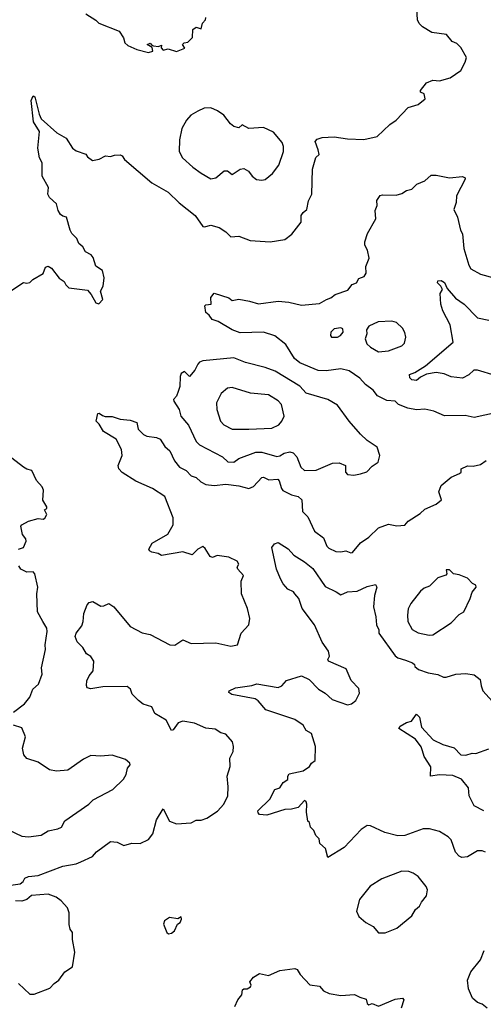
# Model space of a CAD drawing. Extents: x 1921360 to 2014538, y 768294 to 907744.
# Tile 178 of 256: x 1967172 to 1969991, y 801608 to 807596. Entities that reach past the tile are written whole.
import ezdxf

# ---------------------------------------------------------------- set-up
doc = ezdxf.new("R2010")
doc.units = 0

msp = doc.modelspace()

# ---------------------------------------------------------------- linework, layer by layer
at = {"layer": '0CON10XD'}
for points in [[(1968986.8, 806805), (1968969.5, 806855), (1968980.4, 806869.6), (1969011.3, 806878.7), (1969085, 806884.2), (1969165, 806871.5), (1969265, 806867.1), (1969345, 806886), (1969422.6, 806957.4), (1969461.2, 806985), (1969535, 807062), (1969595, 807080.8), (1969637.5, 807115), (1969632.5, 807145), (1969610, 807155), (1969610, 807165), (1969645, 807212.5), (1969685, 807227.5), (1969725, 807224), (1969788.8, 807241.2), (1969853.8, 807286.2), (1969881.7, 807338.3), (1969888.8, 807365), (1969855, 807427.5), (1969830.7, 807450.7), (1969802.3, 807462.3), (1969767.5, 807505), (1969678.3, 807518.3), (1969621.7, 807551.7), (1969601.7, 807571.7), (1969591.2, 807595), (1969586.7, 807665)], [(1967575, 807631.2), (1967635, 807593.3), (1967654.3, 807574.3), (1967776.7, 807525), (1967803.8, 807485), (1967812, 807455), (1967829.7, 807439.7), (1967884.3, 807414.3), (1967955, 807396.2), (1967982.5, 807405), (1967977.5, 807427.5), (1967947.5, 807445), (1967965, 807452.5), (1967975, 807440), (1967986.7, 807436.7), (1968016.7, 807433.3), (1968035, 807440), (1968032.5, 807425), (1968045, 807410), (1968075, 807418), (1968125, 807403.3), (1968176.4, 807423.6), (1968162.5, 807445), (1968172.5, 807455), (1968195, 807460), (1968222.5, 807487.5), (1968225, 807536.7), (1968245, 807550), (1968275, 807540), (1968283.8, 807575), (1968301.2, 807595), (1968305, 807610)], [(1967095, 805930), (1967195, 805997.5), (1967215, 805992.5), (1967235, 805997.5), (1967252.5, 806015), (1967315, 806052.5), (1967330, 806090), (1967345, 806096), (1967365, 806083.8), (1967413.1, 806023.1), (1967443.8, 806003.8), (1967452.4, 805982.4), (1967471.2, 805965), (1967585, 805950), (1967606.2, 805925), (1967635, 805873.3), (1967653, 805867), (1967678.8, 805895), (1967664, 805944), (1967680, 805975), (1967686, 806025), (1967675, 806070), (1967635, 806097.5), (1967619.5, 806149.5), (1967606.4, 806166.4), (1967573.3, 806185), (1967556.7, 806215), (1967531.2, 806235), (1967520, 806265), (1967490, 806295), (1967480, 806315), (1967457.5, 806395), (1967435, 806400), (1967421.2, 806411.2), (1967406.1, 806436.1), (1967396.2, 806475), (1967354.1, 806514.1), (1967344.1, 806534.1), (1967348, 806575), (1967309.2, 806645), (1967310, 806725), (1967292, 806755), (1967281.9, 806815), (1967293.8, 806915), (1967257.1, 806975), (1967241.4, 807105), (1967255, 807132.5), (1967265, 807127.5), (1967291.1, 807021.1), (1967303.2, 806993.2), (1967397.6, 806907.6), (1967455.9, 806875.9), (1967493.3, 806815), (1967515, 806797.5), (1967575, 806777.5), (1967585, 806762.5), (1967615, 806740), (1967655, 806747.5), (1967695, 806767.5), (1967723.8, 806763.8), (1967748.8, 806771.2), (1967783.9, 806773.9), (1967795, 806768.8), (1967810, 806745), (1967975, 806603.8), (1968075, 806547.1), (1968142.6, 806482.6), (1968239.2, 806405), (1968285, 806338.8), (1968296.1, 806336.1), (1968335, 806345.6), (1968385, 806332.9), (1968426, 806305), (1968455.7, 806275.7), (1968505, 806280), (1968573.9, 806253.9), (1968695, 806244.2), (1968785, 806259.2), (1968828, 806292), (1968883.8, 806365), (1968884, 806405), (1968896.1, 806423.9), (1968918.3, 806441.7), (1968928, 806495), (1968949.4, 806535), (1968953.3, 806686.7), (1968973.2, 806756.8), (1968994.2, 806775.8), (1968986.8, 806805)], [(1968645, 806619.2), (1968665, 806624.2), (1968708.9, 806661.1), (1968748.9, 806711.1), (1968776.7, 806793.3), (1968776.9, 806825), (1968768.8, 806848.8), (1968715, 806910.8), (1968655, 806939.2), (1968565, 806934), (1968525, 806957.1), (1968505, 806937.5), (1968475, 806946.7), (1968455, 806962.5), (1968414.6, 807014.6), (1968375, 807041.9), (1968335, 807058.9), (1968295, 807056.7), (1968255, 807040), (1968214, 807015), (1968185.7, 806984.3), (1968157.5, 806935), (1968144.2, 806865.8), (1968142, 806795), (1968162.5, 806755), (1968225, 806698.9), (1968275, 806661.9), (1968335, 806628.9), (1968365, 806634.5), (1968415, 806676.4), (1968435, 806675.7), (1968465, 806654.2), (1968512.6, 806687.4), (1968535, 806690.8), (1968563.8, 806675), (1968585, 806643.8), (1968613.1, 806623.1), (1968645, 806619.2)], [(1970065.6, 805205.6), (1969935, 805177.5), (1969881.7, 805188.3), (1969755, 805187.5), (1969690, 805215), (1969635, 805228), (1969585, 805224), (1969533, 805233), (1969476.4, 805256.4), (1969455, 805275.6), (1969405, 805280.8), (1969348.5, 805308.5), (1969322, 805342), (1969275, 805377.8), (1969240, 805415), (1969175, 805460), (1969125, 805472.7), (1969035, 805460), (1968987.2, 805462.8), (1968875, 805509.1), (1968842.5, 805535), (1968790.5, 805620.5), (1968723.7, 805673.7), (1968655, 805694.7), (1968512.4, 805692.4), (1968465, 805710.6), (1968379.7, 805759.7), (1968342.7, 805772.7), (1968325, 805798.8), (1968303.3, 805815), (1968297.5, 805855), (1968305, 805862.5), (1968337.5, 805865), (1968333.6, 805906.4), (1968355, 805932.5), (1968445, 805903.3), (1968465, 805888.8), (1968505.8, 805895.8), (1968570, 805885), (1968625, 805867.5), (1968745, 805884.5), (1968808.9, 805878.9), (1968885, 805859.4), (1968995, 805870), (1969037.5, 805895), (1969065, 805903.8), (1969090, 805925), (1969168.3, 805951.7), (1969194.3, 805985.7), (1969220, 805995), (1969235, 806021.2), (1969266.7, 806035), (1969280, 806055), (1969276.2, 806095), (1969297.5, 806145), (1969286.7, 806195), (1969270, 806225), (1969271.2, 806245), (1969287.5, 806295), (1969337.5, 806385), (1969334.4, 806435), (1969345.7, 806465), (1969344.3, 806495.7), (1969355.9, 806514.1), (1969363.8, 806526.2), (1969379.3, 806530.7), (1969461.2, 806528.8), (1969495, 806538.8), (1969525, 806558), (1969557.5, 806565), (1969587.5, 806595), (1969635, 806616.2), (1969675, 806650), (1969705, 806650), (1969785, 806634.3), (1969865, 806642.5), (1969880, 806635), (1969881.2, 806625), (1969828.8, 806525), (1969826.2, 806485), (1969811.2, 806441.2), (1969833.9, 806393.9), (1969852, 806315), (1969864.1, 806294.1), (1969873.8, 806205), (1969902.7, 806102.7), (1969915, 806080), (1969975, 806048.1), (1970055, 806026.7)], [(1970062.6, 805432.6), (1969955, 805464), (1969933.3, 805465), (1969903, 805437), (1969865, 805416), (1969795, 805424.4), (1969752.4, 805442.4), (1969705, 805449.4), (1969645, 805439.4), (1969608.9, 805421.1), (1969585, 805400.8), (1969557.5, 805405), (1969545, 805417.5), (1969542, 805438), (1969575, 805450), (1969640.1, 805489.9), (1969808.1, 805635), (1969790.3, 805740.3), (1969746, 805825), (1969733.8, 805865), (1969729.3, 805930.7), (1969742.5, 805955), (1969733.3, 805975), (1969712.5, 805995), (1969715, 806007.5), (1969735, 806008.8), (1969755, 805998), (1969770.6, 805960.6), (1969821.9, 805901.9), (1969875, 805865.6), (1969955, 805782.7), (1970025, 805768.1)], [(1969355, 805576.8), (1969415, 805582.7), (1969496.8, 805613.2), (1969512, 805628), (1969520.8, 805665), (1969515, 805692.5), (1969499.3, 805719.3), (1969464.2, 805755), (1969435, 805763.1), (1969351.4, 805758.6), (1969295, 805732.5), (1969280.7, 805709.3), (1969283.3, 805685), (1969273.3, 805655), (1969284, 805625), (1969305, 805604.4), (1969355, 805576.8)], [(1969105, 805664.4), (1969124, 805675), (1969139.2, 805695), (1969138, 805715), (1969125, 805722.5), (1969085, 805715.6), (1969064.3, 805695), (1969062.9, 805675), (1969068.8, 805665), (1969105, 805664.4)], [(1969204.1, 804825.9), (1969245, 804833.3), (1969284, 804846), (1969315, 804880), (1969352.5, 804905), (1969361.2, 804945), (1969345, 804996.7), (1969285.7, 805035.7), (1969245, 805074.2), (1969175, 805154.2), (1969105, 805250.6), (1969046.2, 805285), (1968915, 805324.5), (1968875, 805366.5), (1968725, 805458.5), (1968665, 805480), (1968545, 805510), (1968475, 805539.5), (1968285, 805520.6), (1968265, 805512.9), (1968255, 805501.4), (1968236.4, 805463.6), (1968205, 805426.7), (1968175, 805456.2), (1968155, 805443.8), (1968147.5, 805425), (1968145.5, 805364.5), (1968135.8, 805335), (1968125, 805306.7), (1968108, 805285), (1968109.2, 805275), (1968141.9, 805225), (1968153.1, 805185), (1968199.4, 805129.4), (1968245, 805030.6), (1968265, 805010.5), (1968405, 804937.5), (1968437.4, 804907.4), (1968475, 804905.7), (1968505, 804926.7), (1968607.5, 804965), (1968645, 804965.4), (1968735, 804939.2), (1968755, 804943.5), (1968780.5, 804959.5), (1968815, 804966.9), (1968835, 804961.4), (1968858.3, 804938.3), (1968882.5, 804875), (1968905, 804853.6), (1968975, 804856.7), (1969075, 804897.8), (1969115, 804900), (1969153.8, 804885), (1969153.1, 804845), (1969165, 804830), (1969204.1, 804825.9)], [(1968565, 805104.6), (1968705, 805110.9), (1968747.6, 805132.4), (1968767.1, 805155), (1968780, 805185), (1968764.5, 805255), (1968745, 805277.8), (1968685, 805313.5), (1968575, 805325.3), (1968465, 805358.9), (1968435, 805354.3), (1968398.3, 805321.7), (1968370, 805265), (1968370.5, 805225), (1968393.8, 805155), (1968412.7, 805132.8), (1968465, 805104.6), (1968565, 805104.6)], [(1967105, 802330), (1967175, 802341.2), (1967193.3, 802355), (1967203.3, 802375), (1967225, 802384.2), (1967285, 802390.8), (1967435, 802447.5), (1967515, 802462.5), (1967545, 802474.2), (1967615, 802506.2), (1967640, 802535), (1967725, 802598.8), (1967765, 802593.8), (1967805, 802574.2), (1967855, 802588.8), (1967905, 802586.7), (1967955, 802610), (1967981.4, 802645), (1968005, 802728.8), (1968045, 802796.7), (1968082.3, 802722.3), (1968125, 802705.7), (1968215, 802711.4), (1968245, 802726.9), (1968275, 802727.1), (1968309.3, 802740.7), (1968375, 802781.9), (1968414.6, 802825.4), (1968438.6, 802875), (1968440.3, 802929.7), (1968433.8, 802996.2), (1968451.5, 803055), (1968450, 803105), (1968470, 803145), (1968472.9, 803175), (1968465.8, 803205), (1968425, 803250), (1968395, 803259.2), (1968360.7, 803280.7), (1968305, 803288.1), (1968235, 803317.5), (1968165, 803329.4), (1968135, 803320.6), (1968105, 803277.5), (1968095, 803273.8), (1968063.8, 803335), (1967995, 803376.2), (1967975, 803417.5), (1967923.7, 803433.7), (1967894.5, 803454.5), (1967856.2, 803495), (1967846.2, 803525), (1967825, 803540.8), (1967678.8, 803538.8), (1967605, 803526), (1967582.5, 803532.5), (1967577.7, 803547.7), (1967580.6, 803575), (1967595, 803606.2), (1967618.6, 803635), (1967623.8, 803695), (1967605, 803723.3), (1967578.3, 803738.3), (1967556.8, 803776.8), (1967521.7, 803811.7), (1967510, 803845), (1967516, 803865), (1967550.9, 803909.1), (1967558.9, 803935), (1967562.9, 803985), (1967583.3, 804036.7), (1967595, 804051.2), (1967617, 804057), (1967665, 804030), (1967685, 804031.2), (1967715, 804046), (1967744.2, 804024.2), (1967844.5, 803904.5), (1967916.7, 803866.7), (1967966.2, 803856.2), (1968085, 803794.4), (1968115, 803792.5), (1968165, 803823.8), (1968215, 803803.1), (1968364.1, 803805.9), (1968455.7, 803785.7), (1968497.5, 803795), (1968518.8, 803865), (1968566, 803915), (1968572, 803955), (1968558, 804015), (1968522, 804105), (1968519.3, 804180.7), (1968532.5, 804215), (1968498, 804255), (1968494.2, 804265.8), (1968505.8, 804285), (1968495, 804302), (1968445, 804328.1), (1968372.9, 804337.1), (1968345, 804326), (1968330.3, 804330.3), (1968300.5, 804380.5), (1968285, 804391.2), (1968255, 804375.6), (1968221.7, 804341.7), (1968165, 804360), (1968035, 804338), (1968015, 804350), (1967975, 804356.7), (1967962.5, 804365), (1967957.5, 804375), (1967978.3, 804411.7), (1968072.6, 804467.4), (1968105.5, 804524.5), (1968106.4, 804566.4), (1968055, 804696.5), (1967979.2, 804745), (1967878.8, 804788.8), (1967795, 804841.9), (1967774.6, 804864.6), (1967771.8, 804885), (1967795.5, 804945), (1967791.7, 804981.7), (1967758.8, 805045), (1967681.8, 805091.8), (1967655.8, 805135.8), (1967636.7, 805155), (1967648.3, 805201.7), (1967655, 805203.3), (1967675, 805188.8)], [(1967675, 805188.8), (1967692, 805182), (1967735, 805182.9), (1967784.3, 805165.7), (1967845, 805161.2), (1967885, 805145.8), (1967891.9, 805105), (1967925, 805072.5), (1967945, 805062.5), (1968005, 805055.7), (1968027.5, 805045), (1968055, 805000), (1968085, 804973.8), (1968113.6, 804913.6), (1968144.5, 804875), (1968184.6, 804854.6), (1968215, 804821.4), (1968245, 804812.5), (1968274.6, 804785), (1968305, 804769.1), (1968355, 804763.5), (1968425, 804770.7), (1968505, 804760.8), (1968565, 804745.4), (1968595, 804757.1), (1968645, 804812.5), (1968655, 804813.6), (1968687.4, 804797.4), (1968741.2, 804801.2), (1968750.6, 804790.6), (1968764.1, 804744.1), (1968773, 804733), (1968825, 804705.6), (1968865, 804695.6), (1968887.1, 804675), (1968892, 804605), (1968925, 804573.3), (1968965.5, 804485.5), (1969018.8, 804445), (1969040, 804395), (1969052.5, 804382.5), (1969095, 804362.2), (1969125, 804358.8), (1969155, 804365.6), (1969185, 804352.7), (1969195, 804355.6), (1969245, 804414.2), (1969295, 804448.9), (1969353.6, 804506.4), (1969415, 804527.8), (1969465, 804517.3), (1969515, 804522), (1969535, 804545.8), (1969606.8, 804593.2), (1969635, 804620), (1969705, 804650), (1969737.5, 804675), (1969720, 804725), (1969735, 804762.5), (1969795, 804813.8), (1969847.5, 804835), (1969856.7, 804845), (1969856.7, 804865), (1969895, 804882), (1969929.5, 804880.5), (1969975, 804891.2), (1970008.8, 804915)], [(1967165, 804376), (1967195, 804386.2), (1967211.9, 804425), (1967209.3, 804439.3), (1967190, 804465), (1967180, 804515), (1967185.7, 804524.3), (1967225, 804546), (1967285, 804562.5), (1967315, 804558.8), (1967325, 804563.8), (1967336.7, 804586.7), (1967322.5, 804615), (1967337.5, 804622.5), (1967336.7, 804633.3), (1967313.6, 804673.6), (1967316.2, 804735), (1967310, 804755), (1967275, 804792.5), (1967246.7, 804855), (1967215, 804862), (1967195, 804873.8), (1967125, 804930)], [(1970005, 802534), (1969985, 802542), (1969955, 802542), (1969895, 802504), (1969860.5, 802500.5), (1969845, 802508), (1969822.8, 802532.8), (1969795, 802607.5), (1969776.8, 802626.8), (1969725, 802658), (1969664.1, 802674.1), (1969625, 802674.2), (1969514.7, 802635.3), (1969471.7, 802631.7), (1969392.6, 802652.6), (1969305, 802694), (1969285, 802695.8), (1969248.3, 802671.7), (1969145, 802561.2), (1969045, 802501.2), (1969031.9, 802555), (1968996.7, 802585), (1968992.5, 802615), (1968973.6, 802633.6), (1968960, 802665), (1968940, 802685), (1968933.9, 802713.9), (1968925, 802721.2), (1968915.8, 802775.8), (1968918.8, 802825), (1968915, 802840), (1968905, 802846.5), (1968865, 802804.3), (1968825.8, 802794.2), (1968785, 802792.5), (1968675, 802758), (1968631.4, 802761.4), (1968622.3, 802772.3), (1968621.2, 802785), (1968694.2, 802855), (1968723.8, 802915), (1968755, 802924.4), (1968775, 802957.5), (1968802, 802975), (1968802.9, 802995), (1968810.9, 803009.1), (1968895, 803027.5), (1968935, 803053.3), (1968946.6, 803073.4), (1968968.6, 803091.4), (1968970, 803175), (1968947.3, 803255), (1968913.8, 803273.8), (1968896.2, 803305), (1968845, 803340), (1968668.3, 803398.3), (1968622.9, 803452.9), (1968605, 803464.7), (1968461.6, 803491.6), (1968443.3, 803505), (1968445.9, 803514.1), (1968485, 803531.8), (1968583.8, 803546.2), (1968614, 803556), (1968745, 803534.5), (1968766.2, 803545), (1968795, 803577.5), (1968885, 803605.5), (1968932.4, 803582.4), (1968989.6, 803525), (1969029.7, 803499.7), (1969072, 803462), (1969165, 803428.9), (1969190.8, 803435), (1969216.7, 803455), (1969239.1, 803500.9), (1969235, 803528.1), (1969188, 803578), (1969157.2, 803647.2), (1969049.2, 803695), (1969046, 803705), (1969056.7, 803725), (1969049.2, 803755), (1969011.1, 803811.1), (1968965.5, 803915), (1968890, 804015), (1968870, 804075), (1968845.8, 804105), (1968836.8, 804116.8), (1968803, 804133), (1968775.4, 804165), (1968757.2, 804195), (1968734.7, 804255), (1968705.9, 804385), (1968722.5, 804407.5), (1968745, 804417.2), (1968805, 804378.6), (1968840.2, 804340.2), (1968905, 804298.5), (1968955, 804257.3), (1969029.7, 804149.7), (1969097.3, 804117.3), (1969125, 804097.1), (1969165, 804115.5), (1969225, 804120), (1969285, 804149.4), (1969335, 804160), (1969344, 804145), (1969329.6, 804095), (1969322.7, 804025), (1969338.5, 803965), (1969341.3, 803915), (1969356.2, 803885), (1969356.9, 803865), (1969455, 803726.7), (1969471.4, 803715), (1969518.8, 803701.2), (1969560.8, 803685), (1969572, 803675), (1969575, 803662.5), (1969596.7, 803645), (1969655, 803623.1), (1969714.1, 803614.1), (1969748.3, 803598.3), (1969765, 803597.5), (1969823.4, 803616.6), (1969885, 803620), (1969935, 803612.2), (1969973, 803583), (1969977.3, 803545), (1969988.9, 803515), (1970065, 803430)], [(1967135.3, 803384.7), (1967200.8, 803435), (1967234, 803475), (1967252, 803525), (1967286.9, 803555), (1967309.4, 803615), (1967305.8, 803655), (1967328.9, 803765), (1967326.9, 803795), (1967340, 803875), (1967336.9, 803895), (1967313.8, 803936.2), (1967281.4, 803995), (1967276.2, 804105), (1967282.5, 804145), (1967265.5, 804225.5), (1967255, 804237.5), (1967215, 804236.2), (1967178.8, 804255), (1967168, 804275)], [(1969663, 803853), (1969685, 803854.3), (1969795, 803927.5), (1969845, 803979.2), (1969873.8, 803995), (1969912, 804075), (1969923.3, 804115), (1969947.5, 804145), (1969946.4, 804156.4), (1969925, 804167.5), (1969895, 804200), (1969845, 804220), (1969810, 804225), (1969785, 804250), (1969765, 804250), (1969770, 804225), (1969763, 804217), (1969715, 804201.2), (1969665, 804150), (1969632.1, 804137.9), (1969609.1, 804120.9), (1969550, 804045), (1969535, 804012.5), (1969529.4, 803975), (1969531.9, 803935), (1969557.9, 803887.9), (1969595, 803866.2), (1969663, 803853)], [(1969994, 802784), (1969935, 802815.6), (1969904.6, 802875), (1969900.8, 802925), (1969858.1, 802978.1), (1969805, 802998.8), (1969725, 803003.6), (1969670, 802995), (1969671.7, 803051.7), (1969631.1, 803115), (1969621.4, 803148.6), (1969613.5, 803173.5), (1969579.7, 803219.7), (1969477.5, 803285), (1969485, 803300), (1969525, 803322.5), (1969555, 803330), (1969585, 803372.5), (1969603.3, 803355), (1969615, 803292.5), (1969685.8, 803215.8), (1969745, 803187.1), (1969815, 803168), (1969855, 803126), (1969885, 803123.8), (1969923.9, 803136.1), (1969946.4, 803133.6), (1970025, 803162)], [(1967105, 802669.4), (1967185, 802630.9), (1967225, 802626.4), (1967302.5, 802637.5), (1967345, 802662.9), (1967405, 802674.3), (1967426.7, 802685), (1967447, 802723), (1967593.8, 802825), (1967618.7, 802851.3), (1967738, 802915), (1967803, 802977), (1967820, 803005), (1967827, 803043), (1967843.3, 803065), (1967841.2, 803075), (1967815, 803096.7), (1967735, 803122.5), (1967665, 803116), (1967605, 803120.8), (1967560.3, 803099.7), (1967465, 803031.4), (1967395.7, 803025.7), (1967353.4, 803033.4), (1967285, 803080), (1967215, 803102.9), (1967197.5, 803125), (1967190, 803165), (1967207.8, 803235), (1967185, 803289.2), (1967135, 803306.4)], [(1969395, 802042.5), (1969465, 802070), (1969555.8, 802145), (1969580, 802185), (1969603.8, 802205), (1969615, 802230), (1969645, 802266.7), (1969651.9, 802305), (1969644.5, 802324.5), (1969594.4, 802385), (1969565, 802405.4), (1969537.5, 802415), (1969495, 802416.8), (1969375, 802370.8), (1969304.3, 802325.7), (1969238, 802245), (1969220.8, 802175), (1969235, 802141.2), (1969276.7, 802105), (1969321.9, 802081.9), (1969355, 802042.5), (1969395, 802042.5)], [(1967164.5, 801734.5), (1967235, 801670), (1967261.4, 801668.6), (1967355, 801706), (1967382, 801735), (1967411.2, 801755), (1967446.7, 801805), (1967494.2, 801835.8), (1967506.9, 801925), (1967492.7, 802002.7), (1967494.2, 802044.2), (1967478.8, 802065), (1967473, 802093), (1967474.2, 802165), (1967462.9, 802195), (1967425, 802237.5), (1967395, 802260), (1967345, 802277.5), (1967245, 802270), (1967216.2, 802245), (1967185, 802234.3), (1967147.3, 802237.3)], [(1968077, 802037), (1968095, 802041.2), (1968113.3, 802055), (1968132.5, 802095), (1968147.5, 802105), (1968156.7, 802125), (1968155, 802140), (1968133, 802127), (1968083.9, 802136.1), (1968053.3, 802115), (1968046.7, 802095), (1968067.5, 802045), (1968077, 802037)], [(1970013.8, 801585), (1969985, 801609.2), (1969955, 801618.6), (1969925.7, 801645), (1969902.2, 801702.2), (1969894.4, 801755), (1969915.6, 801805), (1969975, 801878), (1969997.1, 801935)], [(1968480, 801595), (1968498, 801635), (1968522.5, 801665), (1968527.5, 801695), (1968535, 801702.5), (1968555, 801702), (1968575, 801714), (1968580, 801725), (1968572.5, 801745), (1968595, 801772.5), (1968630, 801795), (1968685, 801783.5), (1968755, 801813.8), (1968846.1, 801826.1), (1968860, 801820), (1968878.3, 801788.3), (1968935.8, 801725.8), (1968995, 801718), (1969019.5, 801689.5), (1969055, 801673.1), (1969125, 801660.8), (1969208.3, 801668.3), (1969240.6, 801650.6), (1969279.1, 801639.1), (1969285, 801613.8), (1969295, 801604.4), (1969315, 801613.3), (1969355, 801597.5), (1969455, 801638.5), (1969500, 801645), (1969507.5, 801635), (1969491.2, 801585)]]:
    msp.add_lwpolyline(points, dxfattribs=at)

doc.saveas('drawing.dxf')
